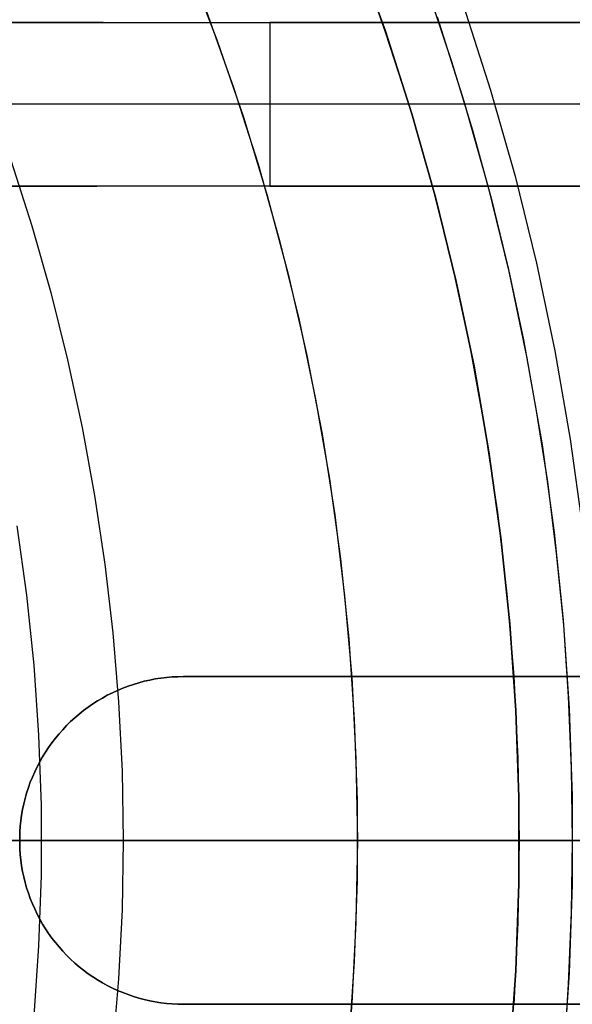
# Model space of a CAD drawing. Header units: millimetres. Extents: x 10802 to 11966, y -167 to 850.
# Tile 128 of 182: x 11419 to 11430, y 480 to 498. Entities that reach past the tile are written whole.
import ezdxf

# ---------------------------------------------------------------- set-up
doc = ezdxf.new("R2010")
doc.units = ezdxf.units.MM
doc.layers.add('1', color=7, linetype='Continuous')
doc.layers.add('color', color=7, linetype='Continuous')

msp = doc.modelspace()

# ---------------------------------------------------------------- linework, layer by layer
at = {"layer": '1', "color": 250, "true_color": 0x111111}
for p, q in [((11426.106, 497.66, 89.131), (11425.569, 499.153, 89.131)), ((11425.569, 499.153, 92.4), (11426.106, 497.66, 92.4)), ((11425.606, 499.052, 95.668), (11426.111, 497.634, 95.668)), ((11422.487, 498.898, 98.631), (11423.021, 497.501, 98.631)), ((11426.9, 498.359, 89.131), (11427.319, 497.109, 89.131)), ((11427.534, 498.145, 228.525), (11428.035, 496.584, 228.525)), ((11422.828, 498.023, 98.631), (11423.325, 496.632, 98.631)), ((11427.053, 497.921, 89.131), (11427.545, 496.382, 89.131)), ((11426.591, 496.148, 89.131), (11426.106, 497.66, 89.131)), ((11426.106, 497.66, 92.4), (11426.591, 496.148, 92.4)), ((11426.111, 497.634, 95.668), (11426.571, 496.201, 95.668)), ((11423.021, 497.501, 98.631), (11423.506, 496.086, 98.631)), ((11427.319, 497.109, 89.131), (11427.702, 495.848, 89.131)), ((11423.325, 496.632, 98.631), (11423.775, 495.225, 98.631)), ((11428.035, 496.584, 228.525), (11428.482, 495.007, 228.525)), ((11427.545, 496.382, 89.131), (11427.984, 494.828, 89.131)), ((11423.506, 496.086, 98.631), (11423.941, 494.656, 98.631)), ((11426.571, 496.201, 95.668), (11426.983, 494.754, 95.668)), ((11427.024, 494.621, 89.131), (11426.591, 496.148, 89.131)), ((11426.591, 496.148, 92.4), (11427.024, 494.621, 92.4)), ((11427.702, 495.848, 89.131), (11428.049, 494.578, 89.131)), ((11419.243, 495.302, 223.919), (11419.63, 494.095, 223.919)), ((11423.775, 495.225, 98.631), (11424.175, 493.803, 98.631)), ((11428.482, 495.007, 228.525), (11428.875, 493.415, 228.525)), ((11427.984, 494.828, 89.131), (11428.369, 493.259, 89.131)), ((11423.941, 494.656, 98.631), (11424.327, 493.211, 98.631)), ((11426.983, 494.754, 95.668), (11427.349, 493.293, 95.668)), ((11427.404, 493.079, 89.131), (11427.024, 494.621, 89.131)), ((11427.024, 494.621, 92.4), (11427.404, 493.079, 92.4)), ((11428.049, 494.578, 89.131), (11428.36, 493.297, 89.131)), ((11419.63, 494.095, 223.919), (11419.977, 492.875, 223.919)), ((11424.175, 493.803, 98.631), (11424.527, 492.368, 98.631)), ((11428.875, 493.415, 228.525), (11429.212, 491.81, 228.525)), ((11424.327, 493.211, 98.631), (11424.662, 491.754, 98.631)), ((11427.349, 493.293, 95.668), (11427.667, 491.822, 95.668)), ((11428.36, 493.297, 89.131), (11428.634, 492.009, 89.131)), ((11428.369, 493.259, 89.131), (11428.7, 491.678, 89.131)), ((11427.731, 491.526, 89.131), (11427.404, 493.079, 89.131)), ((11427.404, 493.079, 92.4), (11427.731, 491.526, 92.4)), ((11419.977, 492.875, 223.919), (11420.285, 491.645, 223.919)), ((11424.527, 492.368, 98.631), (11424.829, 490.923, 98.631)), ((11428.634, 492.009, 89.131), (11428.872, 490.714, 89.131)), ((11424.662, 491.754, 98.631), (11424.946, 490.286, 98.631)), ((11427.667, 491.822, 95.668), (11427.937, 490.341, 95.668)), ((11429.212, 491.81, 228.525), (11429.493, 490.195, 228.525)), ((11420.285, 491.645, 223.919), (11420.553, 490.406, 223.919)), ((11428.7, 491.678, 89.131), (11428.976, 490.086, 89.131)), ((11428.003, 489.962, 89.131), (11427.731, 491.526, 89.131)), ((11427.731, 491.526, 92.4), (11428.003, 489.962, 92.4)), ((11424.829, 490.923, 98.631), (11425.081, 489.467, 98.631)), ((11428.872, 490.714, 89.131), (11429.074, 489.412, 89.131)), ((11420.553, 490.406, 223.919), (11420.781, 489.158, 223.919)), ((11427.937, 490.341, 95.668), (11428.159, 488.851, 95.668)), ((11424.946, 490.286, 98.631), (11425.179, 488.809, 98.631)), ((11429.493, 490.195, 228.525), (11429.719, 488.571, 228.525)), ((11428.222, 488.389, 89.131), (11428.003, 489.962, 89.131)), ((11428.003, 489.962, 92.4), (11428.222, 488.389, 92.4)), ((11428.976, 490.086, 89.131), (11429.198, 488.486, 89.131)), ((11425.081, 489.467, 98.631), (11425.283, 488.004, 98.631)), ((11429.074, 489.412, 89.131), (11429.238, 488.105, 89.131)), ((11420.781, 489.158, 223.919), (11420.968, 487.904, 223.919)), ((11425.179, 488.809, 98.631), (11425.36, 487.324, 98.631)), ((11428.159, 488.851, 95.668), (11428.333, 487.356, 95.668)), ((11419.356, 488.608, 223.735), (11419.533, 487.334, 223.735)), ((11428.386, 486.81, 89.131), (11428.222, 488.389, 89.131)), ((11428.222, 488.389, 92.4), (11428.386, 486.81, 92.4)), ((11429.198, 488.486, 89.131), (11429.364, 486.88, 89.131)), ((11425.283, 488.004, 98.631), (11425.435, 486.535, 98.631)), ((11429.238, 488.105, 89.131), (11429.367, 486.794, 89.131)), ((11420.968, 487.904, 223.919), (11421.114, 486.644, 223.919)), ((11419.533, 487.334, 223.735), (11419.666, 486.056, 223.735)), ((11425.36, 487.324, 98.631), (11425.49, 485.835, 98.631)), ((11428.333, 487.356, 95.668), (11428.457, 485.855, 95.668)), ((11429.364, 486.88, 89.131), (11429.475, 485.268, 89.131)), ((11428.495, 485.227, 89.131), (11428.386, 486.81, 89.131)), ((11428.386, 486.81, 92.4), (11428.495, 485.227, 92.4)), ((11429.367, 486.794, 89.131), (11429.458, 485.48, 89.131)), ((11421.114, 486.644, 223.919), (11421.219, 485.381, 223.919)), ((11425.435, 486.535, 98.631), (11425.537, 485.061, 98.631)), ((11419.666, 486.056, 223.735), (11419.755, 484.774, 223.735)), ((11425.49, 485.835, 98.631), (11425.568, 484.341, 98.631)), ((11428.457, 485.855, 95.668), (11428.532, 484.351, 95.668)), ((11429.458, 485.48, 89.131), (11429.513, 484.163, 89.131)), ((11421.219, 485.381, 223.919), (11421.282, 484.114, 223.919)), ((11429.475, 485.268, 89.131), (11429.53, 483.654, 89.131)), ((11428.55, 483.64, 89.131), (11428.495, 485.227, 89.131)), ((11428.495, 485.227, 92.4), (11428.55, 483.64, 92.4)), ((11425.537, 485.061, 98.631), (11425.587, 483.585, 98.631)), ((11419.755, 484.774, 223.735), (11419.799, 483.489, 223.735)), ((11428.532, 484.351, 95.668), (11428.557, 482.846, 95.668)), ((11425.568, 484.341, 98.631), (11425.594, 482.846, 98.631)), ((11421.282, 484.114, 223.919), (11421.303, 482.846, 223.919)), ((11429.513, 484.163, 89.131), (11429.531, 482.846, 89.131)), ((11428.55, 482.052, 89.131), (11428.55, 483.64, 89.131)), ((11428.55, 483.64, 92.4), (11428.55, 482.052, 92.4)), ((11429.53, 483.654, 89.131), (11429.53, 482.039, 89.131)), ((11419.799, 483.489, 223.735), (11419.799, 482.203, 223.735)), ((11425.587, 483.585, 98.631), (11425.587, 482.108, 98.631)), ((11430.065, 482.846, 228.525), (11399.736, 482.846, 228.525)), ((11450.562, 482.846, 45.792), (11409.719, 482.846, 45.792)), ((11425.594, 482.846, 98.631), (11410.045, 482.846, 98.631)), ((11419.462, 482.846, 223.744), (11419.256, 482.846, 223.759)), ((11419.668, 482.846, 223.736), (11419.462, 482.846, 223.744)), ((11419.874, 482.846, 223.735), (11419.668, 482.846, 223.736)), ((11420.08, 482.846, 223.741), (11419.874, 482.846, 223.735)), ((11420.286, 482.846, 223.754), (11420.08, 482.846, 223.741)), ((11420.492, 482.846, 223.773), (11420.286, 482.846, 223.754)), ((11420.696, 482.846, 223.799), (11420.492, 482.846, 223.773)), ((11420.9, 482.846, 223.832), (11420.696, 482.846, 223.799)), ((11421.102, 482.846, 223.872), (11420.9, 482.846, 223.832)), ((11421.303, 482.846, 223.919), (11421.102, 482.846, 223.872)), ((11421.303, 482.846, 223.919), (11421.282, 481.578, 223.919)), ((11422.513, 482.846, 224.243), (11421.303, 482.846, 223.919)), ((11423.711, 482.846, 224.61), (11422.513, 482.846, 224.243)), ((11424.895, 482.846, 225.018), (11423.711, 482.846, 224.61)), ((11426.065, 482.846, 225.466), (11424.895, 482.846, 225.018)), ((11425.594, 482.846, 98.631), (11425.568, 481.351, 98.631)), ((11425.594, 482.846, 98.631), (11425.695, 482.846, 98.63)), ((11425.695, 482.846, 98.63), (11425.796, 482.846, 98.624)), ((11425.796, 482.846, 98.624), (11425.897, 482.846, 98.616)), ((11425.897, 482.846, 98.616), (11425.997, 482.846, 98.604)), ((11425.997, 482.846, 98.604), (11426.097, 482.846, 98.588)), ((11427.218, 482.846, 225.956), (11426.065, 482.846, 225.466)), ((11426.097, 482.846, 98.588), (11426.197, 482.846, 98.569)), ((11426.197, 482.846, 98.569), (11426.295, 482.846, 98.547)), ((11426.295, 482.846, 98.547), (11426.393, 482.846, 98.521)), ((11426.393, 482.846, 98.521), (11426.49, 482.846, 98.492)), ((11426.49, 482.846, 98.492), (11426.586, 482.846, 98.46)), ((11426.586, 482.846, 98.46), (11426.681, 482.846, 98.425)), ((11426.681, 482.846, 98.425), (11426.774, 482.846, 98.386)), ((11426.774, 482.846, 98.386), (11426.866, 482.846, 98.344)), ((11426.866, 482.846, 98.344), (11426.957, 482.846, 98.299)), ((11426.957, 482.846, 98.299), (11427.046, 482.846, 98.251)), ((11427.046, 482.846, 98.251), (11427.133, 482.846, 98.2)), ((11427.133, 482.846, 98.2), (11427.219, 482.846, 98.146)), ((11428.354, 482.846, 226.485), (11427.218, 482.846, 225.956)), ((11427.219, 482.846, 98.146), (11427.303, 482.846, 98.089)), ((11427.303, 482.846, 98.089), (11427.384, 482.846, 98.029)), ((11427.384, 482.846, 98.029), (11427.464, 482.846, 97.967)), ((11427.464, 482.846, 97.967), (11427.541, 482.846, 97.901)), ((11427.541, 482.846, 97.901), (11427.616, 482.846, 97.834)), ((11427.616, 482.846, 97.834), (11427.689, 482.846, 97.763)), ((11427.689, 482.846, 97.763), (11427.759, 482.846, 97.691)), ((11427.759, 482.846, 97.691), (11427.827, 482.846, 97.615)), ((11427.827, 482.846, 97.615), (11427.892, 482.846, 97.538)), ((11427.892, 482.846, 97.538), (11427.955, 482.846, 97.458)), ((11427.955, 482.846, 97.458), (11428.015, 482.846, 97.377)), ((11428.015, 482.846, 97.377), (11428.072, 482.846, 97.293)), ((11428.072, 482.846, 97.293), (11428.126, 482.846, 97.208)), ((11428.126, 482.846, 97.208), (11428.177, 482.846, 97.12)), ((11428.177, 482.846, 97.12), (11428.225, 482.846, 97.031)), ((11428.225, 482.846, 97.031), (11428.27, 482.846, 96.941)), ((11428.27, 482.846, 96.941), (11428.312, 482.846, 96.849)), ((11428.312, 482.846, 96.849), (11428.35, 482.846, 96.755)), ((11428.35, 482.846, 96.755), (11428.386, 482.846, 96.66)), ((11429.47, 482.846, 227.053), (11428.354, 482.846, 226.485)), ((11428.386, 482.846, 96.66), (11428.418, 482.846, 96.564)), ((11428.418, 482.846, 96.564), (11428.447, 482.846, 96.467)), ((11428.447, 482.846, 96.467), (11428.473, 482.846, 96.37)), ((11428.473, 482.846, 96.37), (11428.495, 482.846, 96.271)), ((11428.495, 482.846, 96.271), (11428.514, 482.846, 96.171)), ((11428.514, 482.846, 96.171), (11428.53, 482.846, 96.071)), ((11428.53, 482.846, 96.071), (11428.542, 482.846, 95.971)), ((11428.557, 482.846, 95.668), (11428.532, 481.341, 95.668)), ((11428.542, 482.846, 95.971), (11428.55, 482.846, 95.87)), ((11428.55, 482.846, 95.87), (11428.555, 482.846, 95.769)), ((11428.555, 482.846, 95.769), (11428.557, 482.846, 95.668)), ((11429.531, 482.846, 89.131), (11428.557, 482.846, 89.131)), ((11428.557, 482.846, 95.668), (11428.557, 482.846, 89.131)), ((11430.566, 482.846, 227.66), (11429.47, 482.846, 227.053)), ((11429.531, 482.846, 89.131), (11429.513, 481.529, 89.131)), ((11419.799, 482.203, 223.735), (11419.755, 480.919, 223.735)), ((11425.587, 482.108, 98.631), (11425.537, 480.631, 98.631)), ((11428.495, 480.466, 89.131), (11428.55, 482.052, 89.131)), ((11428.55, 482.052, 92.4), (11428.495, 480.466, 92.4)), ((11429.53, 482.039, 89.131), (11429.475, 480.424, 89.131)), ((11421.282, 481.578, 223.919), (11421.219, 480.312, 223.919)), ((11429.513, 481.529, 89.131), (11429.458, 480.213, 89.131)), ((11425.568, 481.351, 98.631), (11425.49, 479.858, 98.631)), ((11428.532, 481.341, 95.668), (11428.457, 479.837, 95.668)), ((11419.755, 480.919, 223.735), (11419.666, 479.637, 223.735)), ((11425.537, 480.631, 98.631), (11425.435, 479.158, 98.631)), ((11428.386, 478.882, 89.131), (11428.495, 480.466, 89.131)), ((11428.495, 480.466, 92.4), (11428.386, 478.882, 92.4)), ((11429.475, 480.424, 89.131), (11429.364, 478.813, 89.131)), ((11421.219, 480.312, 223.919), (11421.114, 479.048, 223.919)), ((11429.458, 480.213, 89.131), (11429.367, 478.899, 89.131)), ((11425.49, 479.858, 98.631), (11425.36, 478.368, 98.631))]:
    msp.add_line(p, q, dxfattribs=at)
at = {"layer": '1', "color": 7, "true_color": 0xf4f4f4}
for p, q in [((11420.935, 497.823, 256.78), (11411.397, 497.823, 255.945)), ((11413.295, 497.823, 231.75), (11423.993, 497.823, 266.799)), ((11413.742, 497.823, 282.75), (11443.336, 497.823, 282.75)), ((11424.083, 497.823, 267.074), (11423.993, 497.823, 266.799)), ((11423.993, 497.823, 266.799), (11423.993, 494.823, 266.799)), ((11424.077, 497.823, 282.75), (11425.253, 497.823, 269.313)), ((11424.181, 497.823, 267.346), (11424.083, 497.823, 267.074)), ((11424.289, 497.823, 267.615), (11424.181, 497.823, 267.346)), ((11424.406, 497.823, 267.88), (11424.289, 497.823, 267.615)), ((11424.533, 497.823, 268.14), (11424.406, 497.823, 267.88)), ((11424.668, 497.823, 268.396), (11424.533, 497.823, 268.14)), ((11424.812, 497.823, 268.647), (11424.668, 497.823, 268.396)), ((11424.964, 497.823, 268.893), (11424.812, 497.823, 268.647)), ((11425.125, 497.823, 269.134), (11424.964, 497.823, 268.893)), ((11425.294, 497.823, 269.369), (11425.125, 497.823, 269.134)), ((11425.471, 497.823, 269.598), (11425.294, 497.823, 269.369)), ((11425.656, 497.823, 269.821), (11425.471, 497.823, 269.598)), ((11425.848, 497.823, 270.038), (11425.656, 497.823, 269.821)), ((11426.048, 497.823, 270.247), (11425.848, 497.823, 270.038)), ((11426.255, 497.823, 270.45), (11426.048, 497.823, 270.247)), ((11426.469, 497.823, 270.645), (11426.255, 497.823, 270.45)), ((11426.689, 497.823, 270.833), (11426.469, 497.823, 270.645)), ((11426.916, 497.823, 271.013), (11426.689, 497.823, 270.833)), ((11427.148, 497.823, 271.185), (11426.916, 497.823, 271.013)), ((11427.387, 497.823, 271.35), (11427.148, 497.823, 271.185)), ((11427.631, 497.823, 271.505), (11427.387, 497.823, 271.35)), ((11427.88, 497.823, 271.653), (11427.631, 497.823, 271.505)), ((11428.134, 497.823, 271.791), (11427.88, 497.823, 271.653)), ((11428.393, 497.823, 271.921), (11428.134, 497.823, 271.791)), ((11428.656, 497.823, 272.042), (11428.393, 497.823, 271.921)), ((11428.923, 497.823, 272.154), (11428.656, 497.823, 272.042)), ((11429.194, 497.823, 272.256), (11428.923, 497.823, 272.154)), ((11429.468, 497.823, 272.349), (11429.194, 497.823, 272.256)), ((11429.745, 497.823, 272.433), (11429.468, 497.823, 272.349)), ((11423.993, 496.323, 266.799), (11413.295, 496.323, 231.75)), ((11424.083, 496.323, 267.074), (11423.993, 496.323, 266.799)), ((11424.181, 496.323, 267.346), (11424.083, 496.323, 267.074)), ((11424.289, 496.323, 267.615), (11424.181, 496.323, 267.346)), ((11424.406, 496.323, 267.88), (11424.289, 496.323, 267.615)), ((11424.533, 496.323, 268.14), (11424.406, 496.323, 267.88)), ((11424.668, 496.323, 268.396), (11424.533, 496.323, 268.14)), ((11424.812, 496.323, 268.647), (11424.668, 496.323, 268.396)), ((11424.964, 496.323, 268.893), (11424.812, 496.323, 268.647)), ((11425.125, 496.323, 269.134), (11424.964, 496.323, 268.893)), ((11425.294, 496.323, 269.369), (11425.125, 496.323, 269.134)), ((11425.471, 496.323, 269.598), (11425.294, 496.323, 269.369)), ((11425.656, 496.323, 269.821), (11425.471, 496.323, 269.598)), ((11425.848, 496.323, 270.038), (11425.656, 496.323, 269.821)), ((11426.048, 496.323, 270.247), (11425.848, 496.323, 270.038)), ((11426.255, 496.323, 270.45), (11426.048, 496.323, 270.247)), ((11426.469, 496.323, 270.645), (11426.255, 496.323, 270.45)), ((11426.689, 496.323, 270.833), (11426.469, 496.323, 270.645)), ((11426.916, 496.323, 271.013), (11426.689, 496.323, 270.833)), ((11427.148, 496.323, 271.185), (11426.916, 496.323, 271.013)), ((11427.387, 496.323, 271.35), (11427.148, 496.323, 271.185)), ((11427.631, 496.323, 271.505), (11427.387, 496.323, 271.35)), ((11427.88, 496.323, 271.653), (11427.631, 496.323, 271.505)), ((11428.134, 496.323, 271.791), (11427.88, 496.323, 271.653)), ((11428.393, 496.323, 271.921), (11428.134, 496.323, 271.791)), ((11428.656, 496.323, 272.042), (11428.393, 496.323, 271.921)), ((11428.923, 496.323, 272.154), (11428.656, 496.323, 272.042)), ((11429.194, 496.323, 272.256), (11428.923, 496.323, 272.154)), ((11429.468, 496.323, 272.349), (11429.194, 496.323, 272.256)), ((11429.745, 496.323, 272.433), (11429.468, 496.323, 272.349)), ((11423.993, 494.823, 266.799), (11413.295, 494.823, 231.75)), ((11415.493, 494.823, 256.872), (11420.821, 494.823, 256.406)), ((11443.336, 494.823, 279.75), (11417.495, 494.823, 279.75)), ((11423.993, 494.823, 266.799), (11424.083, 494.823, 267.074)), ((11424.083, 494.823, 267.074), (11424.181, 494.823, 267.346)), ((11424.181, 494.823, 267.346), (11424.289, 494.823, 267.615)), ((11424.289, 494.823, 267.615), (11424.406, 494.823, 267.88)), ((11424.406, 494.823, 267.88), (11424.533, 494.823, 268.14)), ((11424.533, 494.823, 268.14), (11424.668, 494.823, 268.396)), ((11424.668, 494.823, 268.396), (11424.812, 494.823, 268.647)), ((11424.812, 494.823, 268.647), (11424.964, 494.823, 268.893)), ((11424.964, 494.823, 268.893), (11425.125, 494.823, 269.134)), ((11425.125, 494.823, 269.134), (11425.294, 494.823, 269.369)), ((11425.294, 494.823, 269.369), (11425.471, 494.823, 269.598)), ((11425.471, 494.823, 269.598), (11425.656, 494.823, 269.821)), ((11425.656, 494.823, 269.821), (11425.848, 494.823, 270.038)), ((11425.848, 494.823, 270.038), (11426.048, 494.823, 270.247)), ((11426.048, 494.823, 270.247), (11426.255, 494.823, 270.45)), ((11426.255, 494.823, 270.45), (11426.469, 494.823, 270.645)), ((11426.469, 494.823, 270.645), (11426.689, 494.823, 270.833)), ((11426.689, 494.823, 270.833), (11426.916, 494.823, 271.013)), ((11426.916, 494.823, 271.013), (11427.148, 494.823, 271.185)), ((11427.148, 494.823, 271.185), (11427.387, 494.823, 271.35)), ((11427.387, 494.823, 271.35), (11427.631, 494.823, 271.505)), ((11427.631, 494.823, 271.505), (11427.88, 494.823, 271.653)), ((11427.88, 494.823, 271.653), (11428.134, 494.823, 271.791)), ((11428.134, 494.823, 271.791), (11428.393, 494.823, 271.921)), ((11428.393, 494.823, 271.921), (11428.656, 494.823, 272.042)), ((11428.656, 494.823, 272.042), (11428.923, 494.823, 272.154)), ((11428.923, 494.823, 272.154), (11429.194, 494.823, 272.256)), ((11429.194, 494.823, 272.256), (11429.468, 494.823, 272.349)), ((11429.468, 494.823, 272.349), (11429.745, 494.823, 272.433)), ((11421.892, 485.802, 279.75), (11421.79, 485.782, 279.75)), ((11421.79, 485.782, 282.75), (11421.892, 485.802, 282.75)), ((11421.892, 485.802, 281.25), (11421.79, 485.782, 281.25)), ((11421.994, 485.818, 279.75), (11421.892, 485.802, 279.75)), ((11421.892, 485.802, 282.75), (11421.994, 485.818, 282.75)), ((11421.994, 485.818, 281.25), (11421.892, 485.802, 281.25)), ((11422.097, 485.83, 279.75), (11421.994, 485.818, 279.75)), ((11421.994, 485.818, 282.75), (11422.097, 485.83, 282.75)), ((11422.097, 485.83, 281.25), (11421.994, 485.818, 281.25)), ((11422.2, 485.839, 279.75), (11422.097, 485.83, 279.75)), ((11422.097, 485.83, 282.75), (11422.2, 485.839, 282.75)), ((11422.2, 485.839, 281.25), (11422.097, 485.83, 281.25)), ((11422.304, 485.844, 279.75), (11422.2, 485.839, 279.75)), ((11422.2, 485.839, 282.75), (11422.304, 485.844, 282.75)), ((11422.304, 485.844, 281.25), (11422.2, 485.839, 281.25)), ((11422.407, 485.846, 279.75), (11422.304, 485.844, 279.75)), ((11422.304, 485.844, 282.75), (11422.407, 485.846, 282.75)), ((11422.407, 485.846, 281.25), (11422.304, 485.844, 281.25)), ((11422.407, 485.846, 282.75), (11422.407, 485.846, 279.75)), ((11422.407, 485.846, 279.75), (11436.407, 485.846, 279.75)), ((11436.407, 485.846, 282.75), (11422.407, 485.846, 282.75)), ((11436.407, 485.846, 281.25), (11422.407, 485.846, 281.25)), ((11429.407, 485.846, 279.75), (11429.407, 485.846, 282.75)), ((11421.295, 485.632, 279.75), (11421.199, 485.592, 279.75)), ((11421.199, 485.592, 282.75), (11421.295, 485.632, 282.75)), ((11421.295, 485.632, 281.25), (11421.199, 485.592, 281.25)), ((11421.392, 485.669, 279.75), (11421.295, 485.632, 279.75)), ((11421.295, 485.632, 282.75), (11421.392, 485.669, 282.75)), ((11421.392, 485.669, 281.25), (11421.295, 485.632, 281.25)), ((11421.49, 485.703, 279.75), (11421.392, 485.669, 279.75)), ((11421.392, 485.669, 282.75), (11421.49, 485.703, 282.75)), ((11421.49, 485.703, 281.25), (11421.392, 485.669, 281.25)), ((11421.589, 485.732, 279.75), (11421.49, 485.703, 279.75)), ((11421.49, 485.703, 282.75), (11421.589, 485.732, 282.75)), ((11421.589, 485.732, 281.25), (11421.49, 485.703, 281.25)), ((11421.689, 485.759, 279.75), (11421.589, 485.732, 279.75)), ((11421.589, 485.732, 282.75), (11421.689, 485.759, 282.75)), ((11421.689, 485.759, 281.25), (11421.589, 485.732, 281.25)), ((11421.79, 485.782, 279.75), (11421.689, 485.759, 279.75)), ((11421.689, 485.759, 282.75), (11421.79, 485.782, 282.75)), ((11421.79, 485.782, 281.25), (11421.689, 485.759, 281.25)), ((11420.922, 485.453, 279.75), (11420.833, 485.4, 279.75)), ((11420.833, 485.4, 282.75), (11420.922, 485.453, 282.75)), ((11420.922, 485.453, 281.25), (11420.833, 485.4, 281.25)), ((11421.013, 485.503, 279.75), (11420.922, 485.453, 279.75)), ((11420.922, 485.453, 282.75), (11421.013, 485.503, 282.75)), ((11421.013, 485.503, 281.25), (11420.922, 485.453, 281.25)), ((11421.105, 485.549, 279.75), (11421.013, 485.503, 279.75)), ((11421.013, 485.503, 282.75), (11421.105, 485.549, 282.75)), ((11421.105, 485.549, 281.25), (11421.013, 485.503, 281.25)), ((11421.199, 485.592, 279.75), (11421.105, 485.549, 279.75)), ((11421.105, 485.549, 282.75), (11421.199, 485.592, 282.75)), ((11421.199, 485.592, 281.25), (11421.105, 485.549, 281.25)), ((11420.661, 485.285, 279.75), (11420.577, 485.224, 279.75)), ((11420.577, 485.224, 282.75), (11420.661, 485.285, 282.75)), ((11420.661, 485.285, 281.25), (11420.577, 485.224, 281.25)), ((11420.746, 485.344, 279.75), (11420.661, 485.285, 279.75)), ((11420.661, 485.285, 282.75), (11420.746, 485.344, 282.75)), ((11420.746, 485.344, 281.25), (11420.661, 485.285, 281.25)), ((11420.833, 485.4, 279.75), (11420.746, 485.344, 279.75)), ((11420.746, 485.344, 282.75), (11420.833, 485.4, 282.75)), ((11420.833, 485.4, 281.25), (11420.746, 485.344, 281.25)), ((11420.418, 485.092, 279.75), (11420.341, 485.022, 279.75)), ((11420.341, 485.022, 282.75), (11420.418, 485.092, 282.75)), ((11420.418, 485.092, 281.25), (11420.341, 485.022, 281.25)), ((11420.496, 485.159, 279.75), (11420.418, 485.092, 279.75)), ((11420.418, 485.092, 282.75), (11420.496, 485.159, 282.75)), ((11420.496, 485.159, 281.25), (11420.418, 485.092, 281.25)), ((11420.577, 485.224, 279.75), (11420.496, 485.159, 279.75)), ((11420.496, 485.159, 282.75), (11420.577, 485.224, 282.75)), ((11420.577, 485.224, 281.25), (11420.496, 485.159, 281.25)), ((11420.268, 484.949, 279.75), (11420.196, 484.874, 279.75)), ((11420.196, 484.874, 282.75), (11420.268, 484.949, 282.75)), ((11420.268, 484.949, 281.25), (11420.196, 484.874, 281.25)), ((11420.341, 485.022, 279.75), (11420.268, 484.949, 279.75)), ((11420.268, 484.949, 282.75), (11420.341, 485.022, 282.75)), ((11420.341, 485.022, 281.25), (11420.268, 484.949, 281.25)), ((11420.062, 484.717, 279.75), (11419.998, 484.635, 279.75)), ((11419.998, 484.635, 282.75), (11420.062, 484.717, 282.75)), ((11420.062, 484.717, 281.25), (11419.998, 484.635, 281.25)), ((11420.128, 484.796, 279.75), (11420.062, 484.717, 279.75)), ((11420.062, 484.717, 282.75), (11420.128, 484.796, 282.75)), ((11420.128, 484.796, 281.25), (11420.062, 484.717, 281.25)), ((11420.196, 484.874, 279.75), (11420.128, 484.796, 279.75)), ((11420.128, 484.796, 282.75), (11420.196, 484.874, 282.75)), ((11420.196, 484.874, 281.25), (11420.128, 484.796, 281.25)), ((11419.938, 484.55, 279.75), (11419.881, 484.464, 279.75)), ((11419.881, 484.464, 282.75), (11419.938, 484.55, 282.75)), ((11419.938, 484.55, 281.25), (11419.881, 484.464, 281.25)), ((11419.998, 484.635, 279.75), (11419.938, 484.55, 279.75)), ((11419.938, 484.55, 282.75), (11419.998, 484.635, 282.75)), ((11419.998, 484.635, 281.25), (11419.938, 484.55, 281.25)), ((11419.826, 484.376, 279.75), (11419.775, 484.286, 279.75)), ((11419.775, 484.286, 282.75), (11419.826, 484.376, 282.75)), ((11419.826, 484.376, 281.25), (11419.775, 484.286, 281.25)), ((11419.881, 484.464, 279.75), (11419.826, 484.376, 279.75)), ((11419.826, 484.376, 282.75), (11419.881, 484.464, 282.75)), ((11419.881, 484.464, 281.25), (11419.826, 484.376, 281.25)), ((11419.727, 484.194, 279.75), (11419.682, 484.101, 279.75)), ((11419.682, 484.101, 282.75), (11419.727, 484.194, 282.75)), ((11419.727, 484.194, 281.25), (11419.682, 484.101, 281.25)), ((11419.775, 484.286, 279.75), (11419.727, 484.194, 279.75)), ((11419.727, 484.194, 282.75), (11419.775, 484.286, 282.75)), ((11419.775, 484.286, 281.25), (11419.727, 484.194, 281.25)), ((11419.64, 484.006, 279.75), (11419.602, 483.91, 279.75)), ((11419.602, 483.91, 282.75), (11419.64, 484.006, 282.75)), ((11419.64, 484.006, 281.25), (11419.602, 483.91, 281.25)), ((11419.682, 484.101, 279.75), (11419.64, 484.006, 279.75)), ((11419.64, 484.006, 282.75), (11419.682, 484.101, 282.75)), ((11419.682, 484.101, 281.25), (11419.64, 484.006, 281.25)), ((11419.567, 483.813, 279.75), (11419.535, 483.714, 279.75)), ((11419.535, 483.714, 282.75), (11419.567, 483.813, 282.75)), ((11419.567, 483.813, 281.25), (11419.535, 483.714, 281.25)), ((11419.602, 483.91, 279.75), (11419.567, 483.813, 279.75)), ((11419.567, 483.813, 282.75), (11419.602, 483.91, 282.75)), ((11419.602, 483.91, 281.25), (11419.567, 483.813, 281.25)), ((11419.535, 483.714, 279.75), (11419.507, 483.614, 279.75)), ((11419.507, 483.614, 282.75), (11419.535, 483.714, 282.75)), ((11419.535, 483.714, 281.25), (11419.507, 483.614, 281.25)), ((11419.482, 483.514, 279.75), (11419.461, 483.412, 279.75)), ((11419.461, 483.412, 282.75), (11419.482, 483.514, 282.75)), ((11419.482, 483.514, 281.25), (11419.461, 483.412, 281.25)), ((11419.507, 483.614, 279.75), (11419.482, 483.514, 279.75)), ((11419.482, 483.514, 282.75), (11419.507, 483.614, 282.75)), ((11419.507, 483.614, 281.25), (11419.482, 483.514, 281.25)), ((11419.443, 483.31, 279.75), (11419.429, 483.208, 279.75)), ((11419.429, 483.208, 282.75), (11419.443, 483.31, 282.75)), ((11419.443, 483.31, 281.25), (11419.429, 483.208, 281.25)), ((11419.461, 483.412, 279.75), (11419.443, 483.31, 279.75)), ((11419.443, 483.31, 282.75), (11419.461, 483.412, 282.75)), ((11419.461, 483.412, 281.25), (11419.443, 483.31, 281.25)), ((11419.418, 483.105, 279.75), (11419.411, 483.001, 279.75)), ((11419.411, 483.001, 282.75), (11419.418, 483.105, 282.75)), ((11419.418, 483.105, 281.25), (11419.411, 483.001, 281.25)), ((11419.429, 483.208, 279.75), (11419.418, 483.105, 279.75)), ((11419.418, 483.105, 282.75), (11419.429, 483.208, 282.75)), ((11419.429, 483.208, 281.25), (11419.418, 483.105, 281.25)), ((11419.411, 483.001, 279.75), (11419.408, 482.898, 279.75)), ((11419.408, 482.898, 282.75), (11419.411, 483.001, 282.75)), ((11419.411, 483.001, 281.25), (11419.408, 482.898, 281.25)), ((11419.408, 482.898, 279.75), (11419.408, 482.794, 279.75)), ((11419.408, 482.794, 282.75), (11419.408, 482.898, 282.75)), ((11419.408, 482.898, 281.25), (11419.408, 482.794, 281.25)), ((11419.408, 482.794, 279.75), (11419.411, 482.691, 279.75)), ((11419.411, 482.691, 282.75), (11419.408, 482.794, 282.75)), ((11419.408, 482.794, 281.25), (11419.411, 482.691, 281.25)), ((11419.411, 482.691, 279.75), (11419.418, 482.588, 279.75)), ((11419.418, 482.588, 282.75), (11419.411, 482.691, 282.75)), ((11419.411, 482.691, 281.25), (11419.418, 482.588, 281.25)), ((11419.418, 482.588, 279.75), (11419.429, 482.485, 279.75)), ((11419.429, 482.485, 282.75), (11419.418, 482.588, 282.75)), ((11419.418, 482.588, 281.25), (11419.429, 482.485, 281.25)), ((11419.429, 482.485, 279.75), (11419.443, 482.382, 279.75)), ((11419.443, 482.382, 282.75), (11419.429, 482.485, 282.75)), ((11419.429, 482.485, 281.25), (11419.443, 482.382, 281.25)), ((11419.443, 482.382, 279.75), (11419.461, 482.28, 279.75)), ((11419.461, 482.28, 282.75), (11419.443, 482.382, 282.75)), ((11419.443, 482.382, 281.25), (11419.461, 482.28, 281.25)), ((11419.461, 482.28, 279.75), (11419.482, 482.179, 279.75)), ((11419.482, 482.179, 282.75), (11419.461, 482.28, 282.75)), ((11419.461, 482.28, 281.25), (11419.482, 482.179, 281.25)), ((11419.482, 482.179, 279.75), (11419.507, 482.078, 279.75)), ((11419.507, 482.078, 282.75), (11419.482, 482.179, 282.75)), ((11419.482, 482.179, 281.25), (11419.507, 482.078, 281.25)), ((11419.507, 482.078, 279.75), (11419.535, 481.978, 279.75)), ((11419.535, 481.978, 282.75), (11419.507, 482.078, 282.75)), ((11419.507, 482.078, 281.25), (11419.535, 481.978, 281.25)), ((11419.535, 481.978, 279.75), (11419.567, 481.88, 279.75)), ((11419.567, 481.88, 282.75), (11419.535, 481.978, 282.75)), ((11419.535, 481.978, 281.25), (11419.567, 481.88, 281.25)), ((11419.567, 481.88, 279.75), (11419.602, 481.782, 279.75)), ((11419.602, 481.782, 282.75), (11419.567, 481.88, 282.75)), ((11419.567, 481.88, 281.25), (11419.602, 481.782, 281.25)), ((11419.602, 481.782, 279.75), (11419.64, 481.686, 279.75)), ((11419.64, 481.686, 282.75), (11419.602, 481.782, 282.75)), ((11419.602, 481.782, 281.25), (11419.64, 481.686, 281.25)), ((11419.64, 481.686, 279.75), (11419.682, 481.591, 279.75)), ((11419.682, 481.591, 282.75), (11419.64, 481.686, 282.75)), ((11419.64, 481.686, 281.25), (11419.682, 481.591, 281.25)), ((11419.682, 481.591, 279.75), (11419.727, 481.498, 279.75)), ((11419.727, 481.498, 282.75), (11419.682, 481.591, 282.75)), ((11419.682, 481.591, 281.25), (11419.727, 481.498, 281.25)), ((11419.727, 481.498, 279.75), (11419.775, 481.406, 279.75)), ((11419.775, 481.406, 282.75), (11419.727, 481.498, 282.75)), ((11419.727, 481.498, 281.25), (11419.775, 481.406, 281.25)), ((11419.775, 481.406, 279.75), (11419.826, 481.316, 279.75)), ((11419.826, 481.316, 282.75), (11419.775, 481.406, 282.75)), ((11419.775, 481.406, 281.25), (11419.826, 481.316, 281.25)), ((11419.826, 481.316, 279.75), (11419.881, 481.228, 279.75)), ((11419.881, 481.228, 282.75), (11419.826, 481.316, 282.75)), ((11419.826, 481.316, 281.25), (11419.881, 481.228, 281.25)), ((11419.881, 481.228, 279.75), (11419.938, 481.142, 279.75)), ((11419.938, 481.142, 282.75), (11419.881, 481.228, 282.75)), ((11419.881, 481.228, 281.25), (11419.938, 481.142, 281.25)), ((11419.938, 481.142, 279.75), (11419.998, 481.058, 279.75)), ((11419.998, 481.058, 282.75), (11419.938, 481.142, 282.75)), ((11419.938, 481.142, 281.25), (11419.998, 481.058, 281.25)), ((11419.998, 481.058, 279.75), (11420.062, 480.976, 279.75)), ((11420.062, 480.976, 282.75), (11419.998, 481.058, 282.75)), ((11419.998, 481.058, 281.25), (11420.062, 480.976, 281.25)), ((11420.062, 480.976, 279.75), (11420.128, 480.896, 279.75)), ((11420.128, 480.896, 282.75), (11420.062, 480.976, 282.75)), ((11420.062, 480.976, 281.25), (11420.128, 480.896, 281.25)), ((11420.128, 480.896, 279.75), (11420.196, 480.818, 279.75)), ((11420.196, 480.818, 282.75), (11420.128, 480.896, 282.75)), ((11420.128, 480.896, 281.25), (11420.196, 480.818, 281.25)), ((11420.196, 480.818, 279.75), (11420.268, 480.743, 279.75)), ((11420.268, 480.743, 282.75), (11420.196, 480.818, 282.75)), ((11420.196, 480.818, 281.25), (11420.268, 480.743, 281.25)), ((11420.268, 480.743, 279.75), (11420.341, 480.671, 279.75)), ((11420.341, 480.671, 282.75), (11420.268, 480.743, 282.75)), ((11420.268, 480.743, 281.25), (11420.341, 480.671, 281.25)), ((11420.341, 480.671, 279.75), (11420.418, 480.601, 279.75)), ((11420.418, 480.601, 282.75), (11420.341, 480.671, 282.75)), ((11420.341, 480.671, 281.25), (11420.418, 480.601, 281.25)), ((11420.418, 480.601, 279.75), (11420.496, 480.533, 279.75)), ((11420.496, 480.533, 282.75), (11420.418, 480.601, 282.75)), ((11420.418, 480.601, 281.25), (11420.496, 480.533, 281.25)), ((11420.496, 480.533, 279.75), (11420.577, 480.469, 279.75)), ((11420.577, 480.469, 282.75), (11420.496, 480.533, 282.75)), ((11420.496, 480.533, 281.25), (11420.577, 480.469, 281.25)), ((11420.577, 480.469, 279.75), (11420.661, 480.407, 279.75)), ((11420.661, 480.407, 282.75), (11420.577, 480.469, 282.75)), ((11420.577, 480.469, 281.25), (11420.661, 480.407, 281.25)), ((11420.661, 480.407, 279.75), (11420.746, 480.348, 279.75)), ((11420.746, 480.348, 282.75), (11420.661, 480.407, 282.75)), ((11420.661, 480.407, 281.25), (11420.746, 480.348, 281.25)), ((11420.746, 480.348, 279.75), (11420.833, 480.292, 279.75)), ((11420.833, 480.292, 282.75), (11420.746, 480.348, 282.75)), ((11420.746, 480.348, 281.25), (11420.833, 480.292, 281.25)), ((11420.833, 480.292, 279.75), (11420.922, 480.24, 279.75)), ((11420.922, 480.24, 282.75), (11420.833, 480.292, 282.75)), ((11420.833, 480.292, 281.25), (11420.922, 480.24, 281.25)), ((11420.922, 480.24, 279.75), (11421.013, 480.19, 279.75)), ((11421.013, 480.19, 282.75), (11420.922, 480.24, 282.75)), ((11420.922, 480.24, 281.25), (11421.013, 480.19, 281.25)), ((11421.013, 480.19, 279.75), (11421.105, 480.143, 279.75)), ((11421.105, 480.143, 282.75), (11421.013, 480.19, 282.75)), ((11421.013, 480.19, 281.25), (11421.105, 480.143, 281.25)), ((11421.105, 480.143, 279.75), (11421.199, 480.1, 279.75)), ((11421.199, 480.1, 282.75), (11421.105, 480.143, 282.75)), ((11421.105, 480.143, 281.25), (11421.199, 480.1, 281.25)), ((11421.199, 480.1, 279.75), (11421.295, 480.06, 279.75)), ((11421.295, 480.06, 282.75), (11421.199, 480.1, 282.75)), ((11421.199, 480.1, 281.25), (11421.295, 480.06, 281.25)), ((11421.295, 480.06, 279.75), (11421.392, 480.023, 279.75)), ((11421.392, 480.023, 282.75), (11421.295, 480.06, 282.75)), ((11421.295, 480.06, 281.25), (11421.392, 480.023, 281.25)), ((11421.392, 480.023, 279.75), (11421.49, 479.99, 279.75)), ((11421.49, 479.99, 282.75), (11421.392, 480.023, 282.75)), ((11421.392, 480.023, 281.25), (11421.49, 479.99, 281.25)), ((11421.49, 479.99, 279.75), (11421.589, 479.96, 279.75)), ((11421.589, 479.96, 282.75), (11421.49, 479.99, 282.75)), ((11421.49, 479.99, 281.25), (11421.589, 479.96, 281.25)), ((11421.589, 479.96, 279.75), (11421.689, 479.933, 279.75)), ((11421.689, 479.933, 282.75), (11421.589, 479.96, 282.75)), ((11421.589, 479.96, 281.25), (11421.689, 479.933, 281.25)), ((11421.689, 479.933, 279.75), (11421.79, 479.91, 279.75)), ((11421.79, 479.91, 282.75), (11421.689, 479.933, 282.75)), ((11421.689, 479.933, 281.25), (11421.79, 479.91, 281.25)), ((11421.79, 479.91, 279.75), (11421.892, 479.891, 279.75)), ((11421.892, 479.891, 282.75), (11421.79, 479.91, 282.75)), ((11421.79, 479.91, 281.25), (11421.892, 479.891, 281.25)), ((11421.892, 479.891, 279.75), (11421.994, 479.875, 279.75)), ((11421.994, 479.875, 282.75), (11421.892, 479.891, 282.75)), ((11421.892, 479.891, 281.25), (11421.994, 479.875, 281.25)), ((11421.994, 479.875, 279.75), (11422.097, 479.862, 279.75)), ((11422.097, 479.862, 282.75), (11421.994, 479.875, 282.75)), ((11421.994, 479.875, 281.25), (11422.097, 479.862, 281.25)), ((11422.097, 479.862, 279.75), (11422.2, 479.853, 279.75)), ((11422.2, 479.853, 282.75), (11422.097, 479.862, 282.75)), ((11422.097, 479.862, 281.25), (11422.2, 479.853, 281.25)), ((11422.2, 479.853, 279.75), (11422.304, 479.848, 279.75)), ((11422.304, 479.848, 282.75), (11422.2, 479.853, 282.75)), ((11422.2, 479.853, 281.25), (11422.304, 479.848, 281.25)), ((11422.304, 479.848, 279.75), (11422.407, 479.846, 279.75)), ((11422.407, 479.846, 282.75), (11422.304, 479.848, 282.75)), ((11422.304, 479.848, 281.25), (11422.407, 479.846, 281.25)), ((11436.407, 479.846, 279.75), (11422.407, 479.846, 279.75)), ((11422.407, 479.846, 279.75), (11422.407, 479.846, 282.75)), ((11422.407, 479.846, 282.75), (11436.407, 479.846, 282.75)), ((11422.407, 479.846, 281.25), (11436.407, 479.846, 281.25)), ((11429.407, 479.846, 279.75), (11429.407, 479.846, 282.75))]:
    msp.add_line(p, q, dxfattribs=at)
at = {"layer": 'color'}
msp.add_line((11309.57, 482.846, 34.462), (11455.57, 482.846, 34.462), dxfattribs=at)

doc.saveas('drawing.dxf')
